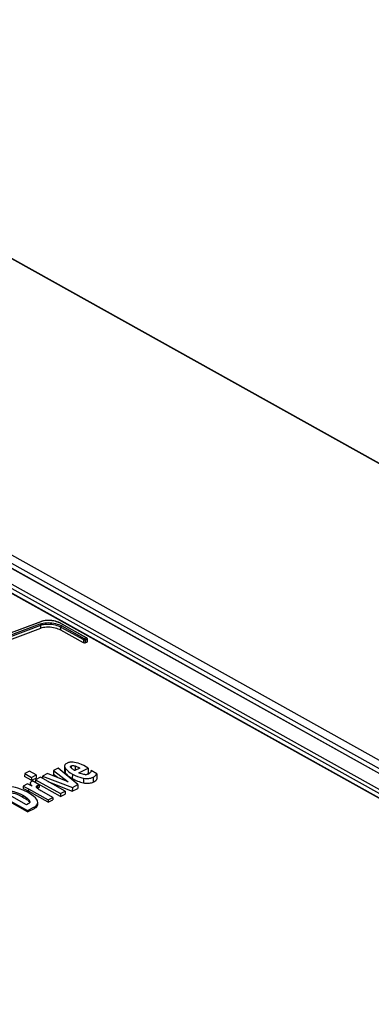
# Model space of a CAD drawing. Extents: x 0 to 420, y 0 to 297.
# Tile 43 of 45: x 367 to 374, y 134 to 155. Entities that reach past the tile are written whole.
import ezdxf

# ---------------------------------------------------------------- set-up
doc = ezdxf.new("R2010")
doc.units = 0
doc.header["$LTSCALE"] = 23.1
doc.layers.get('0').update_dxf_attribs({"linetype": 'CONTINUOUS'})

msp = doc.modelspace()

# ---------------------------------------------------------------- linework, layer by layer
at = {"color": 9, "linetype": 'CONTINUOUS'}
for p, q in [((391.777, 135.734), (357.859, 154.69)), ((349.063, 153.119), (395.29, 127.284)), ((383.354, 134.228), (349.456, 153.172)), ((383.296, 134.086), (349.372, 153.045)), ((364.415, 144.12), (394.237, 127.454)), ((364.456, 144.183), (394.343, 127.481)), ((393.919, 127.524), (366.781, 142.691)), ((367.429, 141.938), (367.429, 142.006)), ((368.383, 141.74), (367.843, 142.042)), ((367.853, 141.897), (367.853, 141.963)), ((367.853, 141.963), (368.323, 141.7)), ((367.87, 141.988), (368.34, 141.725)), ((368.346, 141.724), (368.383, 141.737)), ((368.323, 141.7), (368.323, 141.634)), ((368.357, 141.699), (368.395, 141.712)), ((368.357, 141.699), (368.357, 141.631)), ((368.394, 141.722), (368.395, 141.717)), ((368.395, 141.712), (368.394, 141.644)), ((368.395, 141.717), (368.395, 141.712)), ((368.07, 139.054), (368.069, 139.01)), ((368.15, 139.054), (368.149, 138.958)), ((367.944, 139.007), (367.943, 138.911)), ((368.092, 138.884), (368.091, 138.791)), ((367.21, 138.685), (367.21, 138.647)), ((367.226, 138.658), (367.225, 138.639)), ((367.361, 138.644), (367.361, 138.59)), ((368.327, 138.796), (368.326, 138.7)), ((368.528, 138.82), (368.528, 138.714)), ((367.058, 138.438), (367.058, 138.402)), ((367.173, 138.571), (367.173, 138.526)), ((367.189, 138.337), (367.188, 138.302)), ((367.297, 138.194), (367.297, 138.163))]:
    msp.add_line(p, q, dxfattribs=at)
at = {"color": 7, "linetype": 'CONTINUOUS'}
for p, q in [((391.799, 135.729), (357.88, 154.685)), ((349.072, 153.118), (395.299, 127.284)), ((393.958, 127.513), (366.78, 142.701)), ((367.457, 142.087), (367.439, 142.082)), ((367.851, 142.041), (367.834, 142.05)), ((368.391, 141.74), (367.851, 142.041)), ((368.323, 141.634), (367.853, 141.897)), ((368.357, 141.631), (368.394, 141.644)), ((368.402, 141.725), (368.4, 141.73)), ((368.402, 141.721), (368.401, 141.651)), ((368.402, 141.721), (368.402, 141.725)), ((367.929, 139.05), (367.929, 138.952)), ((367.095, 138.893), (367.094, 138.833)), ((367.194, 138.944), (367.095, 138.893)), ((367.095, 138.893), (367.234, 138.815)), ((367.333, 138.866), (367.194, 138.944)), ((367.234, 138.815), (367.333, 138.866)), ((367.333, 138.866), (367.333, 138.801)), ((367.574, 138.894), (367.469, 138.841)), ((368.006, 138.718), (367.574, 138.894)), ((367.696, 138.957), (367.695, 138.874)), ((367.779, 138.811), (367.695, 138.874)), ((367.794, 139.007), (367.696, 138.957)), ((367.696, 138.957), (368.006, 138.718)), ((368.21, 138.664), (367.794, 139.007)), ((368.055, 139.031), (368.054, 139.036)), ((368.249, 139.01), (368.145, 138.956)), ((368.231, 138.909), (368.426, 139.009)), ((368.372, 138.87), (368.425, 138.893)), ((368.426, 139.009), (368.388, 139.03)), ((368.426, 139.009), (368.425, 138.893)), ((368.605, 138.89), (368.484, 138.955)), ((368.605, 138.89), (368.604, 138.775)), ((367.153, 138.678), (367.061, 138.631)), ((367.233, 138.756), (367.094, 138.833)), ((367.25, 138.627), (367.153, 138.678)), ((367.209, 138.685), (367.208, 138.648)), ((367.234, 138.815), (367.233, 138.756)), ((367.233, 138.756), (367.333, 138.801)), ((367.256, 138.739), (367.241, 138.731)), ((367.401, 138.658), (367.256, 138.739)), ((367.323, 138.765), (367.322, 138.706)), ((367.842, 138.415), (367.322, 138.706)), ((367.423, 138.816), (367.323, 138.765)), ((367.323, 138.765), (367.842, 138.475)), ((367.401, 138.658), (367.401, 138.602)), ((367.942, 138.526), (367.423, 138.816)), ((367.469, 138.841), (367.469, 138.791)), ((367.469, 138.841), (368.092, 138.603)), ((367.579, 138.729), (368.091, 138.528)), ((368.092, 138.603), (368.21, 138.664)), ((368.21, 138.664), (368.209, 138.581)), ((366.457, 138.509), (367.153, 138.12)), ((367.153, 138.094), (366.457, 138.483)), ((367.135, 138.241), (366.682, 138.494)), ((367.061, 138.631), (367.061, 138.586)), ((367.142, 138.543), (367.173, 138.526)), ((367.173, 138.571), (367.584, 138.342)), ((367.584, 138.297), (367.173, 138.526)), ((367.357, 138.588), (367.361, 138.59)), ((367.361, 138.59), (367.374, 138.595)), ((367.684, 138.393), (367.451, 138.523)), ((367.842, 138.475), (367.942, 138.526)), ((367.842, 138.475), (367.842, 138.415)), ((367.842, 138.415), (367.942, 138.461)), ((367.942, 138.526), (367.942, 138.461)), ((368.092, 138.603), (368.091, 138.528)), ((368.091, 138.528), (368.209, 138.581)), ((367.168, 138.258), (367.135, 138.241)), ((367.367, 138.25), (367.367, 138.287)), ((367.584, 138.342), (367.684, 138.393)), ((367.584, 138.297), (367.683, 138.343)), ((367.584, 138.342), (367.584, 138.297)), ((367.684, 138.393), (367.683, 138.343)), ((367.153, 138.12), (367.297, 138.194)), ((367.153, 138.094), (367.297, 138.163)), ((367.153, 138.12), (367.153, 138.094))]:
    msp.add_line(p, q, dxfattribs=at)
for points in [[(358.676, 137.862), (359.929, 138.603), (361.183, 139.298), (362.438, 139.948), (363.693, 140.552), (364.945, 141.11), (366.194, 141.619), (367.439, 142.082)], [(358.813, 137.79), (360.045, 138.516), (361.279, 139.199), (362.513, 139.837), (363.746, 140.431), (364.977, 140.979), (366.205, 141.482), (367.429, 141.938)], [(367.853, 141.897), (367.826, 141.91), (367.797, 141.923), (367.765, 141.933), (367.732, 141.942), (367.697, 141.95), (367.661, 141.955), (367.625, 141.959), (367.589, 141.96), (367.553, 141.96), (367.519, 141.957), (367.487, 141.953), (367.456, 141.946), (367.429, 141.938)], [(367.834, 142.05), (367.804, 142.063), (367.772, 142.075), (367.738, 142.085), (367.703, 142.092), (367.666, 142.098), (367.629, 142.102), (367.593, 142.103), (367.557, 142.103), (367.522, 142.1), (367.488, 142.095), (367.457, 142.087)], [(368.4, 141.73), (368.397, 141.734), (368.393, 141.738), (368.391, 141.74)], [(368.357, 141.631), (368.353, 141.63), (368.348, 141.629), (368.343, 141.629), (368.337, 141.63), (368.332, 141.631), (368.327, 141.632), (368.323, 141.634)], [(368.401, 141.651), (368.401, 141.649), (368.4, 141.647), (368.398, 141.645), (368.394, 141.644)], [(367.973, 139.108), (367.958, 139.098), (367.947, 139.089), (367.938, 139.079), (367.933, 139.068), (367.93, 139.056), (367.929, 139.05)], [(367.929, 139.05), (367.93, 139.042), (367.934, 139.026), (367.944, 139.007)], [(368.014, 139.124), (367.995, 139.118), (367.982, 139.112), (367.973, 139.108)], [(368.091, 139.132), (368.063, 139.132), (368.042, 139.13), (368.026, 139.127), (368.014, 139.124)], [(368.054, 139.036), (368.055, 139.041), (368.058, 139.045), (368.062, 139.05), (368.07, 139.054)], [(368.07, 139.054), (368.078, 139.058), (368.087, 139.06), (368.096, 139.062), (368.107, 139.062), (368.118, 139.061), (368.133, 139.059), (368.15, 139.054)], [(368.213, 139.109), (368.171, 139.121), (368.138, 139.128), (368.111, 139.131), (368.091, 139.132)], [(368.15, 139.054), (368.179, 139.043), (368.212, 139.029), (368.249, 139.01)], [(368.388, 139.03), (368.332, 139.06), (368.285, 139.082), (368.246, 139.098), (368.213, 139.109)], [(367.929, 138.952), (367.929, 138.945), (367.932, 138.934), (367.937, 138.923), (367.943, 138.911)], [(367.943, 138.911), (367.955, 138.895), (367.969, 138.879), (367.986, 138.863), (368.003, 138.848), (368.023, 138.834), (368.044, 138.819), (368.066, 138.805), (368.091, 138.791)], [(367.944, 139.007), (367.96, 138.985), (367.982, 138.962), (368.01, 138.937), (368.046, 138.912), (368.092, 138.884)], [(368.078, 139.002), (368.067, 139.012), (368.06, 139.022), (368.055, 139.031)], [(368.114, 138.975), (368.102, 138.984), (368.09, 138.992), (368.078, 139.002)], [(368.092, 138.884), (368.15, 138.854), (368.201, 138.832), (368.246, 138.816), (368.288, 138.804), (368.327, 138.796)], [(368.145, 138.956), (368.138, 138.961), (368.127, 138.967), (368.114, 138.975)], [(368.333, 138.873), (368.308, 138.878), (368.282, 138.886), (368.257, 138.896), (368.231, 138.909)], [(368.432, 138.884), (368.418, 138.879), (368.405, 138.875), (368.392, 138.872), (368.379, 138.87), (368.365, 138.87), (368.35, 138.871), (368.333, 138.873)], [(368.454, 138.9), (368.447, 138.894), (368.44, 138.889), (368.432, 138.884)], [(368.47, 138.918), (368.466, 138.912), (368.461, 138.906), (368.454, 138.9)], [(368.484, 138.955), (368.481, 138.944), (368.477, 138.932), (368.47, 138.918)], [(368.528, 138.82), (368.553, 138.835), (368.574, 138.851), (368.591, 138.869), (368.605, 138.89)], [(367.213, 138.709), (367.21, 138.701), (367.209, 138.694)], [(367.209, 138.694), (367.209, 138.693), (367.21, 138.685)], [(367.21, 138.685), (367.214, 138.676), (367.219, 138.668), (367.226, 138.658)], [(367.241, 138.731), (367.227, 138.723), (367.218, 138.716), (367.213, 138.709)], [(367.226, 138.658), (367.242, 138.637), (367.25, 138.627)], [(367.34, 138.619), (367.34, 138.624), (367.343, 138.629), (367.347, 138.634), (367.352, 138.639), (367.361, 138.644)], [(367.361, 138.644), (367.374, 138.65), (367.387, 138.654), (367.401, 138.658)], [(368.091, 138.791), (368.12, 138.775), (368.147, 138.762), (368.175, 138.749), (368.203, 138.737), (368.232, 138.726), (368.262, 138.716), (368.293, 138.708), (368.326, 138.7)], [(368.326, 138.7), (368.348, 138.696), (368.371, 138.693), (368.393, 138.691), (368.414, 138.691), (368.434, 138.692), (368.453, 138.694), (368.473, 138.697), (368.492, 138.702), (368.511, 138.707), (368.528, 138.714)], [(368.327, 138.796), (368.357, 138.792), (368.385, 138.79), (368.411, 138.79), (368.435, 138.792), (368.458, 138.796), (368.481, 138.801), (368.504, 138.809), (368.528, 138.82)], [(368.528, 138.714), (368.547, 138.724), (368.565, 138.735), (368.581, 138.747), (368.594, 138.761), (368.604, 138.775)], [(366.709, 138.508), (366.725, 138.515), (366.741, 138.52), (366.758, 138.524), (366.775, 138.526), (366.794, 138.527), (366.816, 138.526), (366.84, 138.523), (366.869, 138.517), (366.904, 138.507), (366.946, 138.492), (366.997, 138.47), (367.058, 138.438)], [(366.711, 138.478), (366.723, 138.483), (366.739, 138.488), (366.756, 138.491), (366.774, 138.493), (366.794, 138.493), (366.814, 138.492), (366.835, 138.489), (366.855, 138.485), (366.875, 138.48), (366.896, 138.475), (366.917, 138.467), (366.939, 138.459), (366.962, 138.45), (366.985, 138.44), (367.008, 138.428), (367.033, 138.416), (367.058, 138.402)], [(367.166, 138.494), (367.08, 138.538), (367.009, 138.569), (366.952, 138.59), (366.904, 138.604), (366.864, 138.612), (366.829, 138.617)], [(367.058, 138.438), (367.109, 138.407), (367.145, 138.381), (367.17, 138.358), (367.189, 138.337)], [(367.061, 138.631), (367.092, 138.615), (367.129, 138.596), (367.173, 138.571)], [(367.061, 138.586), (367.078, 138.577), (367.095, 138.569), (367.111, 138.56), (367.126, 138.552), (367.142, 138.543)], [(367.364, 138.316), (367.356, 138.336), (367.342, 138.359), (367.32, 138.385), (367.286, 138.415), (367.237, 138.451), (367.166, 138.494)], [(367.356, 138.588), (367.348, 138.597), (367.343, 138.605), (367.341, 138.612), (367.34, 138.619)], [(367.397, 138.556), (367.381, 138.568), (367.368, 138.578), (367.356, 138.588)], [(367.374, 138.595), (367.387, 138.599), (367.401, 138.602)], [(367.451, 138.523), (367.432, 138.534), (367.414, 138.545), (367.397, 138.556)], [(367.058, 138.402), (367.08, 138.389), (367.099, 138.377), (367.117, 138.365), (367.134, 138.353), (367.15, 138.341), (367.164, 138.328), (367.177, 138.315), (367.188, 138.302)], [(367.203, 138.302), (367.203, 138.3), (367.201, 138.291), (367.197, 138.282), (367.19, 138.274), (367.181, 138.266), (367.168, 138.258)], [(367.188, 138.302), (367.195, 138.292), (367.198, 138.285)], [(367.189, 138.337), (367.197, 138.323), (367.202, 138.311), (367.203, 138.302)], [(367.297, 138.194), (367.319, 138.207), (367.336, 138.221), (367.35, 138.236), (367.36, 138.252), (367.366, 138.27), (367.368, 138.287)], [(367.297, 138.163), (367.316, 138.173), (367.333, 138.184), (367.346, 138.197), (367.356, 138.21), (367.363, 138.224), (367.367, 138.24), (367.367, 138.25)], [(367.368, 138.287), (367.367, 138.291), (367.364, 138.316)]]:
    msp.add_lwpolyline(points, dxfattribs=at)
at = {"color": 9, "linetype": 'CONTINUOUS'}
for points in [[(367.447, 142.08), (366.203, 141.619), (364.955, 141.109), (363.702, 140.552), (362.447, 139.947), (361.192, 139.297), (359.937, 138.601), (358.685, 137.861)], [(358.799, 137.882), (360.236, 138.724), (361.676, 139.508), (363.116, 140.232), (364.555, 140.894), (365.989, 141.495), (367.417, 142.032)], [(358.813, 137.858), (360.251, 138.7), (361.69, 139.484), (363.13, 140.207), (364.568, 140.869), (366.002, 141.469), (367.429, 142.006)], [(367.417, 142.032), (367.447, 142.041), (367.479, 142.048), (367.514, 142.052), (367.55, 142.055), (367.588, 142.056), (367.627, 142.054), (367.665, 142.05), (367.703, 142.044), (367.741, 142.036), (367.777, 142.027), (367.81, 142.015), (367.842, 142.002), (367.87, 141.988)], [(367.417, 142.032), (367.421, 142.029), (367.424, 142.025), (367.427, 142.021), (367.428, 142.016), (367.429, 142.011), (367.429, 142.006)], [(367.429, 142.006), (367.457, 142.014), (367.487, 142.02), (367.519, 142.025), (367.554, 142.027), (367.589, 142.027), (367.625, 142.026), (367.662, 142.022), (367.697, 142.016), (367.732, 142.008), (367.766, 141.999), (367.798, 141.988), (367.827, 141.976), (367.853, 141.963)], [(367.447, 142.08), (367.444, 142.082), (367.44, 142.082), (367.439, 142.082)], [(367.843, 142.042), (367.818, 142.054), (367.791, 142.066), (367.762, 142.076), (367.73, 142.084), (367.698, 142.091), (367.664, 142.096), (367.63, 142.1), (367.597, 142.101), (367.564, 142.101), (367.532, 142.098), (367.501, 142.094), (367.473, 142.088), (367.447, 142.08)], [(367.843, 142.042), (367.847, 142.042), (367.851, 142.041)], [(367.87, 141.988), (367.866, 141.986), (367.863, 141.984), (367.86, 141.98), (367.857, 141.976), (367.855, 141.972), (367.854, 141.967), (367.853, 141.963)], [(368.383, 141.74), (368.387, 141.741), (368.391, 141.74)], [(368.383, 141.737), (368.383, 141.738), (368.384, 141.738), (368.384, 141.738), (368.384, 141.739), (368.384, 141.739), (368.384, 141.739), (368.383, 141.74)], [(368.383, 141.737), (368.386, 141.735), (368.39, 141.731)], [(368.39, 141.731), (368.392, 141.727), (368.394, 141.722)], [(368.34, 141.725), (368.336, 141.723), (368.333, 141.721), (368.33, 141.717), (368.327, 141.713), (368.325, 141.709), (368.324, 141.704), (368.323, 141.7)], [(368.323, 141.7), (368.326, 141.698), (368.33, 141.697), (368.335, 141.696), (368.34, 141.696), (368.346, 141.696), (368.352, 141.697), (368.357, 141.699)], [(368.34, 141.725), (368.34, 141.725), (368.341, 141.725), (368.342, 141.724), (368.343, 141.724), (368.344, 141.724), (368.345, 141.724), (368.346, 141.724)], [(368.346, 141.724), (368.349, 141.722), (368.352, 141.718), (368.355, 141.714), (368.357, 141.709), (368.357, 141.704), (368.357, 141.699)], [(368.395, 141.712), (368.397, 141.713), (368.4, 141.715), (368.401, 141.718), (368.402, 141.72), (368.402, 141.721)]]:
    msp.add_lwpolyline(points, dxfattribs=at)

doc.saveas('drawing.dxf')
